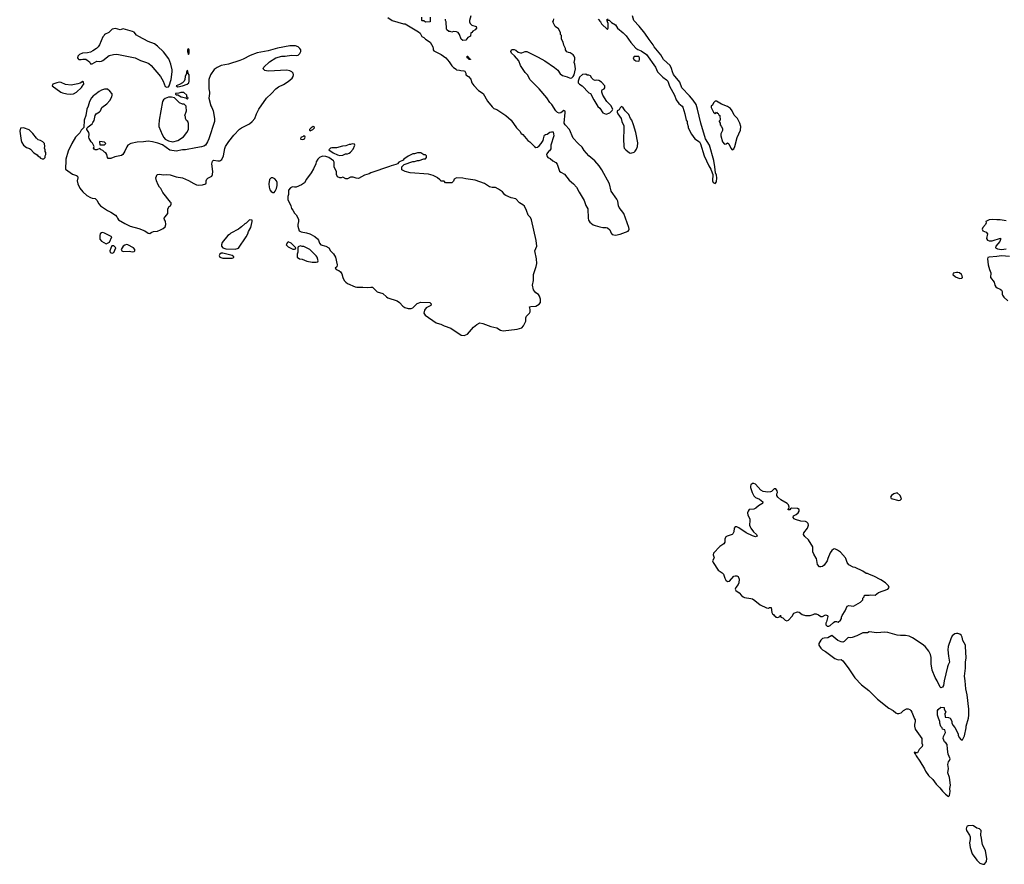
# Model space of a CAD drawing. Header units: inches. Extents: x 2608375 to 2737312, y 944064 to 1028306.
# Tile 9 of 69: x 2654641 to 2667285, y 966076 to 976919. Entities that reach past the tile are written whole.
import ezdxf

# ---------------------------------------------------------------- set-up
doc = ezdxf.new("R2010")
doc.units = ezdxf.units.IN
doc.header["$MEASUREMENT"] = 0
for name, color, linetype in [('C6957', 7, 'Continuous'), ('C6966', 7, 'Continuous'), ('C6967', 7, 'Continuous')]:
    doc.layers.add(name, color=color, linetype=linetype)

msp = doc.modelspace()

# ---------------------------------------------------------------- linework, layer by layer
at = {"layer": 'C6957', "color": 5, "elevation": 20}
for points in [[(2659370, 976946), (2659422, 976910), (2659570, 976865), (2659590, 976865), (2659764, 976764), (2659784, 976744), (2659805, 976705), (2659830, 976692), (2659852, 976670), (2659911, 976630), (2659945, 976570), (2659952, 976550), (2659952, 976530), (2659960, 976520), (2660000, 976498)], [(2659912, 976950), (2659914, 976890), (2659850, 976886), (2659830, 976906), (2659810, 976906), (2659806, 976910), (2659806, 976950)], [(2660000, 974893), (2659983, 974903), (2659950, 974919), (2659890, 974937), (2659655, 974955), (2659589, 974969), (2659546, 974990), (2659546, 975030), (2659580, 975060), (2659690, 975098), (2659710, 975098), (2659750, 975111), (2659770, 975112), (2659830, 975134), (2659850, 975134), (2659866, 975150), (2659866, 975170), (2659850, 975186), (2659830, 975186), (2659790, 975208), (2659750, 975208), (2659710, 975198), (2659690, 975198), (2659630, 975169), (2659572, 975130), (2659564, 975116), (2659510, 975088), (2659491, 975069), (2659470, 975058), (2659410, 975044), (2659390, 975034), (2659150, 974955), (2659130, 974942), (2659070, 974922), (2658990, 974882), (2658963, 974883), (2658924, 974896), (2658890, 974898), (2658850, 974878), (2658830, 974878), (2658790, 974898), (2658770, 974888), (2658750, 974888), (2658722, 974902), (2658708, 974930), (2658707, 974967), (2658678, 975030), (2658678, 975090), (2658670, 975106), (2658610, 975149), (2658570, 975164), (2658530, 975169), (2658490, 975149), (2658471, 975130), (2658446, 975094), (2658442, 975070), (2658415, 975005), (2658385, 974955), (2658322, 974870), (2658297, 974823), (2658260, 974800), (2658191, 974769), (2658170, 974768), (2658150, 974775), (2658134, 974770), (2658120, 974760), (2658094, 974730), (2658093, 974673), (2658082, 974650), (2658085, 974610), (2658122, 974530), (2658130, 974494), (2658150, 974474), (2658170, 974434), (2658190, 974414), (2658220, 974360), (2658222, 974330), (2658212, 974290), (2658212, 974270), (2658231, 974210), (2658254, 974194), (2658324, 974184), (2658368, 974168), (2658430, 974135), (2658467, 974107), (2658477, 974090), (2658490, 974052), (2658508, 974028), (2658571, 974011), (2658611, 973991), (2658632, 973950), (2658670, 973912), (2658696, 973870), (2658719, 973770), (2658713, 973747), (2658691, 973730), (2658706, 973710), (2658738, 973698), (2658760, 973680), (2658777, 973657), (2658789, 973610), (2658809, 973570), (2658827, 973550), (2658850, 973534), (2658950, 973491), (2658970, 973487), (2659046, 973486), (2659110, 973479), (2659150, 973487), (2659170, 973484), (2659190, 973470), (2659230, 973425), (2659304, 973404), (2659350, 973360), (2659370, 973348), (2659490, 973309), (2659517, 973290), (2659560, 973240), (2659586, 973226), (2659630, 973213), (2659670, 973213), (2659690, 973222), (2659743, 973277), (2659790, 973294), (2659907, 973287), (2659923, 973270), (2659920, 973250), (2659862, 973218), (2659837, 973190), (2659832, 973150), (2659846, 973126), (2659990, 973028), (2660000, 973025)]]:
    msp.add_lwpolyline(points, dxfattribs=at)
for points in [[(2655870, 976806), (2655830, 976796), (2655785, 976755), (2655730, 976728), (2655725, 976715), (2655710, 976699), (2655664, 976596), (2655649, 976571), (2655629, 976551), (2655582, 976518), (2655550, 976503), (2655510, 976492), (2655449, 976489), (2655410, 976473), (2655388, 976450), (2655384, 976430), (2655390, 976418), (2655402, 976410), (2655430, 976406), (2655451, 976411), (2655490, 976411), (2655537, 976377), (2655550, 976354), (2655570, 976352), (2655630, 976385), (2655670, 976381), (2655690, 976386), (2655710, 976396), (2655790, 976459), (2655846, 976474), (2655890, 976475), (2656122, 976430), (2656190, 976394), (2656270, 976370), (2656297, 976357), (2656330, 976331), (2656447, 976190), (2656481, 976130), (2656510, 976062), (2656530, 976051), (2656550, 976058), (2656562, 976070), (2656584, 976150), (2656597, 976250), (2656597, 976277), (2656581, 976350), (2656556, 976416), (2656486, 976506), (2656410, 976579), (2656370, 976609), (2656290, 976639), (2656170, 976702), (2656142, 976722), (2656110, 976759), (2656089, 976769), (2655970, 976802), (2655930, 976789)], [(2658183, 976583), (2658110, 976583), (2657950, 976553), (2657830, 976520), (2657690, 976492), (2657600, 976460), (2657510, 976412), (2657466, 976394), (2657322, 976350), (2657230, 976329), (2657175, 976305), (2657140, 976280), (2657090, 976210), (2657068, 976150), (2657068, 976030), (2657079, 975990), (2657079, 975970), (2657068, 975910), (2657095, 975815), (2657110, 975790), (2657124, 975750), (2657143, 975650), (2657143, 975610), (2657070, 975388), (2657051, 975349), (2657025, 975310), (2657004, 975296), (2656975, 975285), (2656904, 975276), (2656770, 975247), (2656730, 975247), (2656650, 975230), (2656570, 975246), (2656473, 975313), (2656415, 975335), (2656348, 975352), (2656290, 975361), (2656230, 975350), (2656150, 975345), (2656070, 975330), (2656031, 975310), (2656015, 975285), (2655993, 975230), (2655965, 975190), (2655950, 975177), (2655862, 975158), (2655810, 975139), (2655790, 975135), (2655778, 975138), (2655768, 975148), (2655758, 975190), (2655748, 975208), (2655730, 975218), (2655710, 975238), (2655686, 975250), (2655670, 975266), (2655630, 975248), (2655610, 975248), (2655596, 975256), (2655589, 975270), (2655595, 975290), (2655589, 975310), (2655576, 975336), (2655558, 975350), (2655534, 975394), (2655529, 975410), (2655532, 975450), (2655529, 975469), (2655502, 975510), (2655502, 975518), (2655506, 975530), (2655518, 975542), (2655570, 975583), (2655582, 975598), (2655596, 975624), (2655612, 975688), (2655624, 975710), (2655665, 975735), (2655678, 975750), (2655695, 975790), (2655760, 975840), (2655798, 975882), (2655822, 975930), (2655828, 975950), (2655827, 975967), (2655800, 976000), (2655770, 976028), (2655730, 976029), (2655690, 976015), (2655661, 975999), (2655607, 975953), (2655590, 975944), (2655563, 975917), (2655537, 975870), (2655522, 975810), (2655505, 975770), (2655491, 975690), (2655467, 975630), (2655465, 975535), (2655430, 975502), (2655413, 975467), (2655359, 975410), (2655312, 975328), (2655264, 975230), (2655233, 975130), (2655235, 975085), (2655227, 975030), (2655230, 975002), (2655317, 974937), (2655370, 974919), (2655381, 974910), (2655387, 974890), (2655379, 974850), (2655388, 974810), (2655415, 974755), (2655450, 974710), (2655503, 974663), (2655550, 974635), (2655570, 974627), (2655610, 974625), (2655630, 974604), (2655656, 974556), (2655680, 974530), (2655769, 974469), (2655810, 974450), (2655872, 974410), (2655890, 974390), (2655895, 974370), (2655911, 974350), (2655990, 974304), (2656061, 974270), (2656170, 974238), (2656249, 974209), (2656290, 974180), (2656310, 974176), (2656330, 974186), (2656360, 974200), (2656410, 974206), (2656450, 974221), (2656483, 974237), (2656510, 974258), (2656519, 974290), (2656513, 974333), (2656502, 974350), (2656498, 974370), (2656508, 974390), (2656542, 974430), (2656542, 974490), (2656561, 974519), (2656578, 974530), (2656588, 974550), (2656588, 974570), (2656577, 974577), (2656480, 974700), (2656453, 974750), (2656434, 974770), (2656419, 974799), (2656396, 974850), (2656389, 974889), (2656404, 974930), (2656430, 974937), (2656493, 974927), (2656530, 974931), (2656573, 974927), (2656650, 974902), (2656730, 974888), (2656810, 974855), (2656875, 974815), (2656910, 974799), (2656936, 974796), (2656990, 974797), (2657030, 974810), (2657036, 974824), (2657036, 974850), (2657043, 974870), (2657057, 974883), (2657107, 974910), (2657117, 974930), (2657122, 974970), (2657107, 975070), (2657116, 975104), (2657130, 975115), (2657186, 975106), (2657210, 975108), (2657235, 975125), (2657257, 975170), (2657275, 975265), (2657285, 975290), (2657325, 975355), (2657390, 975437), (2657465, 975515), (2657488, 975532), (2657590, 975582), (2657627, 975610), (2657660, 975650), (2657681, 975710), (2657712, 975770), (2657810, 975910), (2657876, 975970), (2657930, 976031), (2657964, 976056), (2658030, 976087), (2658090, 976127), (2658139, 976170), (2658153, 976190), (2658157, 976210), (2658152, 976232), (2658135, 976250), (2658110, 976264), (2658070, 976269), (2657830, 976258), (2657790, 976268), (2657778, 976278), (2657768, 976290), (2657778, 976310), (2657850, 976378), (2657930, 976431), (2658009, 976451), (2658050, 976451), (2658130, 976464), (2658190, 976461), (2658215, 976465), (2658237, 976483), (2658249, 976511), (2658249, 976530), (2658237, 976550), (2658217, 976570)], [(2656810, 976546), (2656798, 976542), (2656794, 976530), (2656794, 976510), (2656810, 976474), (2656818, 976490), (2656818, 976530)], [(2656790, 976266), (2656782, 976250), (2656782, 976230), (2656765, 976190), (2656762, 976150), (2656752, 976130), (2656731, 976110), (2656694, 976086), (2656651, 976070), (2656670, 976059), (2656730, 976068), (2656793, 976090), (2656814, 976110), (2656818, 976130), (2656818, 976210), (2656806, 976230), (2656802, 976262)], [(2655450, 976126), (2655416, 976104), (2655386, 976094), (2655303, 976077), (2655230, 976085), (2655174, 976114), (2655150, 976117), (2655118, 976110), (2655065, 976090), (2655058, 976070), (2655170, 975987), (2655190, 975979), (2655247, 975967), (2655290, 975963), (2655330, 975966), (2655369, 975990), (2655435, 976050), (2655456, 976084), (2655466, 976090), (2655462, 976122)], [(2656590, 975925), (2656550, 975924), (2656510, 975909), (2656488, 975892), (2656473, 975867), (2656430, 975630), (2656426, 975570), (2656429, 975550), (2656470, 975446), (2656490, 975407), (2656510, 975384), (2656550, 975362), (2656609, 975351), (2656670, 975367), (2656745, 975415), (2656788, 975470), (2656808, 975510), (2656807, 975587), (2656798, 975610), (2656784, 975624), (2656769, 975650), (2656769, 975670), (2656762, 975690), (2656782, 975750), (2656780, 975800), (2656778, 975810), (2656754, 975834), (2656730, 975835), (2656693, 975853), (2656630, 975918)], [(2656750, 975986), (2656710, 975986), (2656685, 975975), (2656642, 975970), (2656642, 975962), (2656650, 975954), (2656670, 975954), (2656714, 975930), (2656774, 975914), (2656774, 975910), (2656790, 975902), (2656806, 975910), (2656802, 975922), (2656786, 975926), (2656786, 975950)], [(2654690, 975529), (2654650, 975528), (2654641, 975490), (2654661, 975370), (2654670, 975342), (2654691, 975310), (2654730, 975278), (2654767, 975267), (2654779, 975259), (2654822, 975210), (2654864, 975184), (2654874, 975170), (2654897, 975157), (2654910, 975142), (2654930, 975134), (2654950, 975134), (2654966, 975150), (2654966, 975170), (2654978, 975190), (2654976, 975216), (2654968, 975228), (2654967, 975247), (2654958, 975270), (2654962, 975290), (2654958, 975330), (2654938, 975350), (2654910, 975369), (2654878, 975378), (2654856, 975396), (2654810, 975458), (2654763, 975503)], [(2658410, 975546), (2658382, 975530), (2658362, 975510), (2658362, 975502), (2658370, 975494), (2658390, 975502), (2658406, 975510), (2658426, 975530), (2658422, 975542)], [(2658290, 975426), (2658282, 975418), (2658250, 975406), (2658246, 975390), (2658250, 975387), (2658270, 975381), (2658290, 975385), (2658298, 975390), (2658306, 975410), (2658302, 975422)], [(2655670, 975355), (2655665, 975350), (2655670, 975314), (2655730, 975312), (2655748, 975330), (2655730, 975348)], [(2658910, 975326), (2658890, 975318), (2658870, 975318), (2658830, 975298), (2658785, 975295), (2658710, 975274), (2658650, 975274), (2658631, 975269), (2658612, 975250), (2658668, 975208), (2658724, 975184), (2658750, 975176), (2658790, 975181), (2658823, 975197), (2658850, 975198), (2658870, 975205), (2658890, 975218), (2658922, 975258), (2658946, 975310), (2658942, 975322)], [(2657890, 974888), (2657870, 974888), (2657850, 974866), (2657841, 974810), (2657843, 974770), (2657855, 974735), (2657870, 974712), (2657890, 974702), (2657910, 974702), (2657923, 974717), (2657938, 974750), (2657948, 974790), (2657947, 974827), (2657938, 974850), (2657915, 974875)], [(2657590, 974348), (2657550, 974308), (2657530, 974298), (2657490, 974258), (2657471, 974249), (2657451, 974229), (2657350, 974178), (2657337, 974163), (2657314, 974150), (2657242, 974058), (2657231, 974030), (2657231, 974010), (2657251, 973990), (2657290, 973976), (2657409, 973971), (2657450, 973987), (2657550, 974132), (2657569, 974170), (2657578, 974202), (2657609, 974250), (2657628, 974328), (2657626, 974346)], [(2655710, 974186), (2655690, 974184), (2655675, 974170), (2655669, 974150), (2655670, 974102), (2655690, 974076), (2655750, 974042), (2655795, 974065), (2655826, 974130), (2655730, 974180)], [(2655850, 974018), (2655825, 974015), (2655810, 973986), (2655798, 973950), (2655802, 973930), (2655830, 973921), (2655848, 973930), (2655875, 973990)], [(2656013, 974033), (2655990, 974024), (2655971, 974010), (2655945, 973970), (2655952, 973950), (2655970, 973945), (2656048, 973948), (2656090, 973939), (2656110, 973943), (2656119, 973950), (2656119, 973970), (2656102, 973990), (2656030, 974029)], [(2658090, 974068), (2658080, 974060), (2658062, 974030), (2658090, 974002), (2658150, 973974), (2658170, 973974), (2658182, 973978), (2658186, 973990), (2658126, 974050)], [(2658245, 974015), (2658218, 974002), (2658214, 973990), (2658213, 973933), (2658205, 973910), (2658206, 973870), (2658232, 973850), (2658270, 973844), (2658330, 973818), (2658395, 973805), (2658450, 973805), (2658468, 973812), (2658475, 973825), (2658462, 973870), (2658450, 973888), (2658368, 973970), (2658290, 974008), (2658270, 974006)], [(2657250, 973922), (2657230, 973921), (2657211, 973910), (2657202, 973890), (2657211, 973870), (2657250, 973856), (2657370, 973859), (2657390, 973868), (2657390, 973874), (2657370, 973892)]]:
    msp.add_lwpolyline(points, close=True, dxfattribs=at)
at = {"layer": 'C6966', "color": 5, "elevation": 20}
for points in [[(2663554, 970000), (2663539, 969970), (2663545, 969950), (2663610, 969851), (2663660, 969820), (2663679, 969799), (2663694, 969750), (2663710, 969725), (2663730, 969708), (2663754, 969710), (2663810, 969773), (2663830, 969780), (2663850, 969781), (2663869, 969769), (2663878, 969738), (2663875, 969690), (2663866, 969670), (2663837, 969630), (2663830, 969610), (2663837, 969590), (2663882, 969562), (2663910, 969528), (2663930, 969509), (2663950, 969500), (2664029, 969489), (2664050, 969482), (2664083, 969463), (2664150, 969409), (2664230, 969367), (2664255, 969365), (2664270, 969371), (2664291, 969371), (2664301, 969310), (2664310, 969292), (2664322, 969282), (2664328, 969270), (2664343, 969263), (2664352, 969250), (2664376, 969244), (2664402, 969258), (2664410, 969274), (2664414, 969250), (2664440, 969240), (2664470, 969211), (2664490, 969201), (2664514, 969210), (2664559, 969261), (2664582, 969298), (2664630, 969316), (2664651, 969311), (2664690, 969281), (2664730, 969271), (2664790, 969271), (2664830, 969281), (2664849, 969291), (2664869, 969291), (2664899, 969279), (2664930, 969259), (2664950, 969256), (2664990, 969278), (2665014, 969270), (2665018, 969258), (2665001, 969190), (2664991, 969170), (2664992, 969150), (2665010, 969132), (2665030, 969132), (2665050, 969142), (2665090, 969182), (2665110, 969191), (2665130, 969191), (2665150, 969185), (2665182, 969210), (2665195, 969230), (2665195, 969250), (2665202, 969270), (2665242, 969330), (2665269, 969391), (2665290, 969398), (2665350, 969391), (2665437, 969443), (2665468, 969470), (2665468, 969492), (2665486, 969510), (2665488, 969530), (2665550, 969531), (2665570, 969536), (2665627, 969533), (2665670, 969565), (2665788, 969610), (2665806, 969630), (2665798, 969650), (2665758, 969690), (2665698, 969730), (2665610, 969775), (2665555, 969795), (2665530, 969808), (2665510, 969809), (2665470, 969838), (2665370, 969888), (2665346, 969890), (2665290, 969922), (2665269, 969949), (2665250, 970000)], [(2665020, 970000), (2665008, 969970), (2664970, 969915), (2664950, 969899), (2664930, 969893), (2664910, 969896), (2664885, 969925), (2664871, 970000)]]:
    msp.add_lwpolyline(points, dxfattribs=at)
for points in [[(2665550, 969062), (2665530, 969049), (2665470, 969049), (2665390, 969010), (2665330, 968986), (2665310, 968984), (2665290, 968989), (2665275, 968985), (2665230, 968938), (2665210, 968927), (2665189, 968930), (2665148, 968948), (2665070, 969015), (2665017, 968983), (2664970, 968980), (2664950, 968973), (2664928, 968952), (2664903, 968910), (2664905, 968890), (2664930, 968849), (2664950, 968830), (2664989, 968809), (2665110, 968717), (2665150, 968703), (2665190, 968705), (2665210, 968689), (2665279, 968599), (2665364, 968470), (2665450, 968381), (2665546, 968306), (2665657, 968197), (2665801, 968081), (2665856, 968050), (2665890, 968020), (2665910, 968011), (2665929, 968011), (2665959, 968021), (2665989, 968050), (2666030, 968070), (2666050, 968072), (2666070, 968064), (2666086, 968050), (2666098, 968030), (2666130, 967942), (2666138, 967930), (2666142, 967910), (2666131, 967869), (2666131, 967850), (2666139, 967810), (2666226, 967690), (2666227, 967630), (2666234, 967610), (2666231, 967590), (2666193, 967550), (2666170, 967509), (2666146, 967506), (2666146, 967510), (2666130, 967515), (2666127, 967510), (2666130, 967502), (2666138, 967498), (2666138, 967490), (2666146, 967486), (2666151, 967470), (2666200, 967400), (2666260, 967300), (2666272, 967270), (2666310, 967216), (2666365, 967165), (2666410, 967103), (2666458, 967058), (2666490, 967016), (2666530, 966976), (2666570, 966946), (2666579, 966961), (2666589, 967010), (2666586, 967050), (2666593, 967090), (2666583, 967190), (2666561, 967250), (2666567, 967307), (2666561, 967359), (2666568, 967390), (2666582, 967410), (2666589, 967430), (2666564, 967490), (2666555, 967555), (2666553, 967613), (2666536, 967636), (2666515, 967650), (2666499, 967690), (2666503, 967717), (2666528, 967770), (2666527, 967787), (2666522, 967802), (2666489, 967809), (2666486, 967830), (2666470, 967846), (2666458, 967890), (2666458, 967910), (2666439, 967950), (2666429, 967990), (2666428, 968050), (2666436, 968064), (2666470, 968094), (2666514, 968090), (2666514, 968070), (2666524, 968044), (2666534, 968030), (2666522, 968010), (2666525, 967965), (2666570, 967962), (2666591, 967951), (2666612, 967912), (2666613, 967893), (2666624, 967864), (2666650, 967834), (2666692, 967750), (2666693, 967733), (2666704, 967704), (2666730, 967674), (2666750, 967674), (2666775, 967725), (2666795, 967830), (2666795, 967850), (2666824, 967950), (2666829, 967991), (2666829, 968069), (2666809, 968250), (2666789, 968329), (2666784, 968430), (2666774, 968490), (2666787, 968593), (2666787, 968670), (2666794, 968726), (2666787, 968870), (2666785, 968890), (2666754, 968950), (2666743, 968990), (2666730, 969017), (2666715, 969030), (2666690, 969041), (2666670, 969041), (2666650, 969036), (2666617, 969010), (2666596, 968970), (2666566, 968874), (2666559, 968830), (2666567, 968747), (2666583, 968670), (2666563, 968637), (2666554, 968610), (2666513, 968430), (2666506, 968370), (2666490, 968348), (2666470, 968342), (2666462, 968350), (2666424, 968430), (2666396, 968476), (2666359, 968570), (2666347, 968650), (2666347, 968730), (2666335, 968770), (2666314, 968814), (2666270, 968870), (2666230, 968901), (2666105, 968985), (2666064, 969004), (2666015, 969015), (2665950, 969013), (2665910, 969018), (2665789, 969051), (2665750, 969055), (2665648, 969048)], [(2666870, 966575), (2666822, 966570), (2666810, 966564), (2666799, 966550), (2666796, 966530), (2666801, 966510), (2666838, 966450), (2666845, 966430), (2666845, 966395), (2666838, 966350), (2666848, 966292), (2666870, 966211), (2666930, 966130), (2666970, 966091), (2667010, 966076), (2667030, 966078), (2667057, 966110), (2667061, 966150), (2667043, 966250), (2667005, 966330), (2667000, 966350), (2666992, 966412), (2666982, 966450), (2666986, 966510), (2666966, 966530), (2666930, 966542), (2666888, 966570)]]:
    msp.add_lwpolyline(points, close=True, dxfattribs=at)
at = {"layer": 'C6967', "color": 5, "elevation": 20}
for points in [[(2660000, 976498), (2660051, 976471), (2660111, 976431), (2660157, 976377), (2660190, 976326), (2660210, 976306), (2660245, 976285), (2660250, 976274), (2660287, 976273), (2660305, 976265), (2660344, 976264), (2660358, 976258), (2660371, 976231), (2660372, 976210), (2660402, 976190), (2660434, 976154), (2660447, 976110), (2660473, 976073), (2660531, 976010), (2660591, 975970), (2660650, 975871), (2660710, 975801), (2660730, 975781), (2660770, 975765), (2660882, 975690), (2660951, 975631), (2661022, 975530), (2661065, 975490), (2661080, 975460), (2661104, 975444), (2661168, 975368), (2661192, 975350), (2661251, 975290), (2661270, 975279), (2661290, 975282), (2661310, 975299), (2661336, 975330), (2661361, 975370), (2661369, 975390), (2661375, 975425), (2661382, 975438), (2661394, 975446), (2661415, 975450), (2661447, 975473), (2661470, 975481), (2661490, 975478), (2661498, 975430), (2661461, 975310), (2661460, 975260), (2661444, 975236), (2661430, 975228), (2661410, 975198), (2661406, 975190), (2661411, 975170), (2661422, 975150), (2661455, 975135), (2661485, 975105), (2661524, 975084), (2661544, 975064), (2661574, 974974), (2661590, 974961), (2661636, 974936), (2661697, 974857), (2661752, 974812), (2661790, 974767), (2661824, 974704), (2661890, 974598), (2661913, 974533), (2661935, 974490), (2661941, 974370), (2661947, 974347), (2661961, 974321), (2662006, 974286), (2662030, 974276), (2662090, 974258), (2662131, 974251), (2662170, 974251), (2662190, 974245), (2662221, 974221), (2662237, 974177), (2662250, 974163), (2662294, 974154), (2662350, 974164), (2662456, 974204), (2662465, 974215), (2662468, 974230), (2662464, 974250), (2662397, 974430), (2662337, 974510), (2662330, 974530), (2662321, 974590), (2662310, 974617), (2662238, 974718), (2662214, 974810), (2662118, 974990), (2662082, 975042), (2662027, 975107), (2661950, 975172), (2661890, 975239), (2661862, 975282), (2661812, 975330), (2661750, 975399), (2661702, 975510), (2661645, 975570), (2661634, 975590), (2661646, 975726), (2661644, 975744), (2661630, 975754), (2661590, 975725), (2661570, 975721), (2661548, 975728), (2661525, 975750), (2661475, 975830), (2661450, 975855), (2661410, 975914), (2661310, 976030), (2661193, 976150), (2661166, 976206), (2661130, 976242), (2661073, 976330), (2661049, 976390), (2660994, 976454), (2660955, 976490), (2660949, 976511), (2660958, 976530), (2660970, 976538), (2660990, 976536), (2661010, 976527), (2661044, 976504), (2661070, 976494), (2661090, 976494), (2661130, 976510), (2661152, 976512), (2661230, 976471), (2661300, 976440), (2661386, 976390), (2661510, 976307), (2661550, 976271), (2661583, 976223), (2661610, 976201), (2661670, 976185), (2661710, 976167), (2661730, 976171), (2661749, 976190), (2661760, 976210), (2661778, 976290), (2661770, 976346), (2661762, 976370), (2661769, 976410), (2661769, 976430), (2661762, 976450), (2661748, 976470), (2661710, 976495), (2661690, 976498), (2661668, 976508), (2661648, 976530), (2661648, 976550), (2661628, 976590), (2661618, 976630), (2661598, 976670), (2661598, 976718), (2661586, 976730), (2661586, 976750), (2661578, 976770), (2661560, 976800), (2661518, 976830), (2661488, 976890), (2661496, 976904), (2661498, 976930)], [(2660435, 976970), (2660418, 976910), (2660418, 976890), (2660426, 976870), (2660448, 976848), (2660502, 976830), (2660506, 976810), (2660491, 976790), (2660458, 976770), (2660446, 976754), (2660434, 976750), (2660431, 976709), (2660394, 976690), (2660370, 976658), (2660330, 976654), (2660309, 976669), (2660289, 976730), (2660270, 976755), (2660250, 976764), (2660210, 976768), (2660190, 976758), (2660167, 976767), (2660150, 976768), (2660128, 976790), (2660123, 976803), (2660118, 976890), (2660108, 976908), (2660107, 976927)], [(2662070, 976925), (2662098, 976890), (2662110, 976865), (2662190, 976794), (2662198, 976810), (2662198, 976870), (2662188, 976890), (2662182, 976922)], [(2662190, 976932), (2662194, 976914), (2662210, 976912), (2662242, 976882), (2662290, 976851), (2662318, 976810), (2662391, 976750), (2662430, 976711), (2662488, 976628), (2662555, 976555), (2662577, 976537), (2662620, 976520), (2662690, 976472), (2662806, 976310), (2662831, 976250), (2662900, 976180), (2662948, 976148), (2662965, 976130), (2662987, 976067), (2663050, 975952), (2663071, 975891), (2663105, 975845), (2663146, 975810), (2663155, 975795), (2663183, 975710), (2663201, 975630), (2663211, 975610), (2663211, 975590), (2663225, 975550), (2663226, 975530), (2663266, 975450), (2663311, 975391), (2663371, 975351), (2663384, 975324), (2663430, 975170), (2663490, 975045), (2663518, 974998), (2663535, 974955), (2663541, 974930), (2663539, 974850), (2663545, 974830), (2663570, 974818), (2663590, 974836), (2663595, 974890), (2663590, 974922), (2663574, 974954), (2663569, 975030), (2663556, 975110), (2663498, 975310), (2663449, 975390), (2663389, 975589), (2663346, 975770), (2663326, 975830), (2663290, 975885), (2663243, 975943), (2663145, 976045), (2663118, 976118), (2663037, 976217), (2663022, 976250), (2663012, 976292), (2662992, 976332), (2662909, 976410), (2662876, 976470), (2662790, 976570), (2662776, 976596), (2662723, 976663), (2662670, 976744), (2662597, 976837), (2662529, 976909), (2662509, 976970)], [(2660000, 973025), (2660049, 973009), (2660090, 972988), (2660177, 972957), (2660310, 972870), (2660350, 972866), (2660390, 972884), (2660470, 972972), (2660510, 973008), (2660550, 973027), (2660590, 973019), (2660690, 972982), (2660770, 972965), (2660815, 972935), (2660850, 972923), (2661030, 972945), (2661090, 972965), (2661110, 972988), (2661132, 973030), (2661139, 973050), (2661140, 973090), (2661148, 973112), (2661187, 973150), (2661195, 973170), (2661197, 973197), (2661189, 973231), (2661203, 973237), (2661270, 973243), (2661310, 973266), (2661330, 973290), (2661330, 973330), (2661316, 973370), (2661301, 973390), (2661270, 973412), (2661250, 973433), (2661240, 973450), (2661227, 973510), (2661239, 973570), (2661240, 973650), (2661272, 973750), (2661280, 973790), (2661277, 973850), (2661256, 973950), (2661283, 974010), (2661275, 974085), (2661215, 974350), (2661200, 974380), (2661170, 974410), (2661150, 974470), (2661123, 974523), (2661102, 974542), (2661059, 974570), (2661010, 974619), (2660950, 974632), (2660882, 974662), (2660869, 974670), (2660839, 974710), (2660790, 974744), (2660750, 974763), (2660710, 974766), (2660675, 974775), (2660610, 974815), (2660490, 974859), (2660370, 974874), (2660330, 974884), (2660250, 974888), (2660222, 974870), (2660210, 974846), (2660190, 974826), (2660110, 974826), (2660090, 974846), (2660047, 974847), (2660042, 974862), (2660030, 974866), (2660006, 974890), (2660000, 974893)], [(2667310, 974336), (2667230, 974351), (2667190, 974349), (2667130, 974354), (2667092, 974348), (2667048, 974330), (2667051, 974310), (2667044, 974290), (2667011, 974250), (2667001, 974230), (2667007, 974207), (2667053, 974190), (2667071, 974171), (2667057, 974110), (2667067, 974090), (2667090, 974080), (2667130, 974079), (2667234, 974114), (2667238, 974110), (2667238, 974098), (2667228, 974070), (2667176, 974010), (2667172, 973990), (2667199, 973979), (2667250, 973967), (2667310, 973976)], [(2667350, 973879), (2667250, 973887), (2667190, 973878), (2667089, 973871), (2667075, 973865), (2667070, 973850), (2667078, 973770), (2667094, 973714), (2667113, 973670), (2667108, 973610), (2667156, 973550), (2667162, 973510), (2667176, 973490), (2667195, 973475), (2667230, 973460), (2667250, 973446), (2667258, 973430), (2667258, 973390), (2667262, 973382), (2667277, 973357), (2667328, 973308)], [(2664871, 970000), (2664870, 970007), (2664838, 970058), (2664827, 970087), (2664824, 970150), (2664770, 970241), (2664723, 970283), (2664707, 970310), (2664712, 970330), (2664759, 970390), (2664770, 970430), (2664766, 970450), (2664750, 970467), (2664730, 970475), (2664670, 970481), (2664602, 970502), (2664588, 970510), (2664574, 970530), (2664578, 970550), (2664610, 970565), (2664639, 970590), (2664652, 970610), (2664652, 970630), (2664630, 970642), (2664554, 970646), (2664540, 970640), (2664530, 970628), (2664510, 970628), (2664509, 970631), (2664518, 970642), (2664520, 970660), (2664515, 970690), (2664498, 970710), (2664417, 970757), (2664378, 970790), (2664364, 970810), (2664364, 970830), (2664371, 970849), (2664367, 970870), (2664350, 970895), (2664330, 970895), (2664296, 970864), (2664282, 970858), (2664250, 970855), (2664190, 970860), (2664157, 970877), (2664090, 970956), (2664070, 970966), (2664050, 970963), (2664030, 970949), (2664024, 970930), (2664025, 970915), (2664048, 970850), (2664070, 970807), (2664090, 970787), (2664143, 970763), (2664182, 970730), (2664178, 970710), (2664170, 970702), (2664130, 970677), (2664094, 970646), (2664070, 970637), (2664010, 970629), (2663994, 970610), (2663986, 970590), (2663990, 970558), (2664015, 970510), (2664019, 970490), (2664014, 970430), (2664020, 970410), (2664031, 970390), (2664065, 970345), (2664103, 970310), (2664111, 970290), (2664090, 970281), (2664050, 970294), (2663970, 970332), (2663876, 970396), (2663850, 970408), (2663830, 970409), (2663814, 970390), (2663810, 970344), (2663800, 970320), (2663790, 970309), (2663728, 970290), (2663710, 970279), (2663703, 970270), (2663697, 970250), (2663697, 970210), (2663684, 970190), (2663630, 970157), (2663550, 970071), (2663548, 970048), (2663559, 970010), (2663554, 970000)], [(2665250, 970000), (2665246, 970010), (2665183, 970083), (2665144, 970110), (2665110, 970125), (2665090, 970121), (2665070, 970106), (2665050, 970075), (2665020, 970000)]]:
    msp.add_lwpolyline(points, dxfattribs=at)
for points in [[(2660430, 976406), (2660408, 976408), (2660402, 976422), (2660386, 976430), (2660386, 976450), (2660394, 976450), (2660398, 976438), (2660414, 976430), (2660418, 976418), (2660430, 976414)], [(2662530, 976448), (2662518, 976430), (2662526, 976410), (2662554, 976390), (2662590, 976385), (2662595, 976390), (2662598, 976410), (2662598, 976430), (2662590, 976446)], [(2661910, 976218), (2661870, 976214), (2661830, 976182), (2661811, 976130), (2661811, 976110), (2661831, 976091), (2661862, 976070), (2661950, 975982), (2661972, 975970), (2662012, 975890), (2662066, 975806), (2662090, 975782), (2662130, 975725), (2662170, 975705), (2662218, 975722), (2662250, 975754), (2662258, 975770), (2662230, 975818), (2662182, 975870), (2662129, 975950), (2662118, 975990), (2662118, 976010), (2662122, 976018), (2662146, 976030), (2662156, 976044), (2662155, 976070), (2662110, 976118), (2662077, 976137), (2662050, 976142), (2662030, 976138), (2662010, 976148), (2661990, 976168), (2661970, 976198), (2661950, 976208), (2661930, 976209)], [(2662370, 975806), (2662350, 975786), (2662337, 975763), (2662314, 975750), (2662314, 975730), (2662322, 975710), (2662363, 975650), (2662374, 975610), (2662397, 975557), (2662400, 975510), (2662393, 975390), (2662399, 975290), (2662405, 975270), (2662424, 975250), (2662470, 975211), (2662490, 975206), (2662530, 975219), (2662544, 975230), (2662563, 975257), (2662574, 975290), (2662577, 975337), (2662553, 975470), (2662525, 975570), (2662501, 975630), (2662485, 975650), (2662461, 975701), (2662415, 975750), (2662390, 975788)], [(2663570, 975873), (2663551, 975850), (2663538, 975822), (2663522, 975810), (2663522, 975790), (2663550, 975734), (2663570, 975714), (2663582, 975718), (2663590, 975734), (2663598, 975718), (2663610, 975714), (2663618, 975698), (2663631, 975690), (2663634, 975630), (2663622, 975618), (2663622, 975610), (2663634, 975590), (2663634, 975570), (2663650, 975554), (2663664, 975524), (2663664, 975496), (2663646, 975454), (2663646, 975430), (2663668, 975350), (2663690, 975321), (2663713, 975327), (2663730, 975338), (2663746, 975326), (2663771, 975271), (2663790, 975247), (2663810, 975261), (2663825, 975290), (2663853, 975407), (2663899, 975501), (2663900, 975550), (2663890, 975589), (2663860, 975650), (2663814, 975694), (2663791, 975750), (2663770, 975779), (2663730, 975804), (2663653, 975833), (2663590, 975872)], [(2666690, 973675), (2666670, 973675), (2666630, 973666), (2666622, 973650), (2666656, 973616), (2666710, 973598), (2666730, 973602), (2666738, 973602), (2666746, 973610), (2666742, 973630), (2666735, 973650), (2666710, 973669)], [(2665910, 970846), (2665865, 970830), (2665835, 970810), (2665824, 970790), (2665834, 970774), (2665930, 970745), (2665948, 970752), (2665966, 970770), (2665948, 970810)]]:
    msp.add_lwpolyline(points, close=True, dxfattribs=at)

doc.saveas('drawing.dxf')
